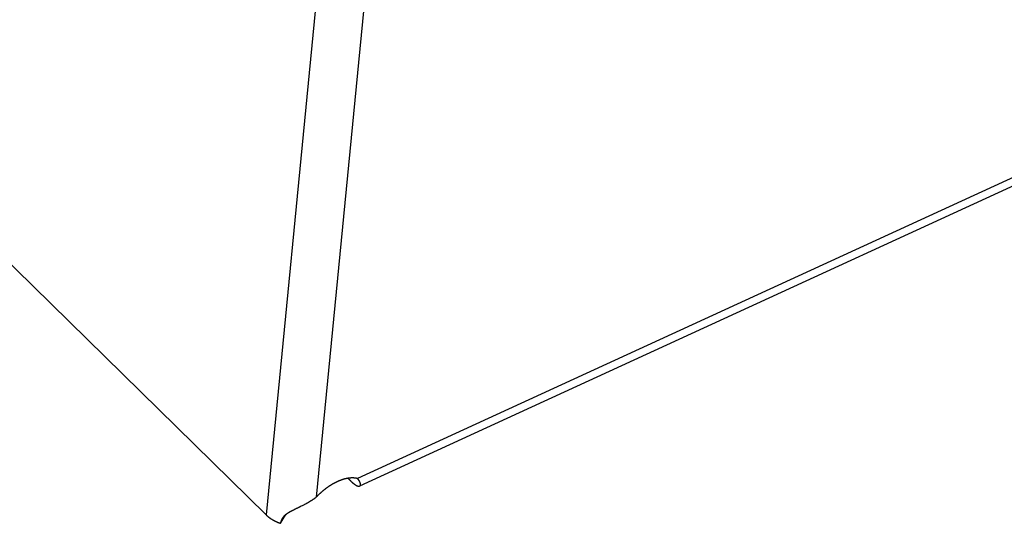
# Model space of a CAD drawing. Extents: x 0 to 594, y 0 to 420.
# Tile 60 of 112: x 528.86 to 534.62, y 103.96 to 106.91. Entities that reach past the tile are written whole.
import ezdxf

# ---------------------------------------------------------------- set-up
doc = ezdxf.new("R2010")
doc.units = 0
doc.header["$LTSCALE"] = 32.67
doc.layers.add('DATUM_AXIS', color=7, linetype='CONTINUOUS')

msp = doc.modelspace()

# ---------------------------------------------------------------- linework, layer by layer
at = {"layer": 'DATUM_AXIS', "color": 9, "linetype": 'CONTINUOUS'}
for p, q in [((553.825, 114.7805), (530.8364, 104.2258)), ((531.1222, 112.4231), (530.3004, 104.014)), ((531.4013, 112.3801), (530.5936, 104.1161))]:
    msp.add_line(p, q, dxfattribs=at)
at = {"layer": 'DATUM_AXIS', "color": 7, "linetype": 'CONTINUOUS'}
for p, q in [((520.9708, 113.158), (530.3005, 104.0139)), ((530.6697, 104.1807), (530.6681, 104.1797)), ((530.6712, 104.1818), (530.6697, 104.1807)), ((530.6728, 104.1828), (530.6712, 104.1818)), ((530.6744, 104.1838), (530.6728, 104.1828)), ((530.6759, 104.1848), (530.6744, 104.1838)), ((530.6775, 104.1858), (530.6759, 104.1848)), ((530.679, 104.1868), (530.6775, 104.1858)), ((530.6806, 104.1877), (530.679, 104.1868)), ((530.6822, 104.1887), (530.6806, 104.1877)), ((530.6838, 104.1897), (530.6822, 104.1887)), ((530.6853, 104.1906), (530.6838, 104.1897)), ((530.6869, 104.1915), (530.6853, 104.1906)), ((530.6885, 104.1925), (530.6869, 104.1915)), ((530.69, 104.1934), (530.6885, 104.1925)), ((530.6916, 104.1943), (530.69, 104.1934)), ((530.6932, 104.1952), (530.6916, 104.1943)), ((530.6948, 104.196), (530.6932, 104.1952)), ((530.6963, 104.1969), (530.6948, 104.196)), ((530.6979, 104.1978), (530.6963, 104.1969)), ((530.6995, 104.1986), (530.6979, 104.1978)), ((530.7011, 104.1995), (530.6995, 104.1986)), ((530.7024, 104.2001), (530.7011, 104.1995)), ((530.7037, 104.2008), (530.7024, 104.2001)), ((530.705, 104.2015), (530.7037, 104.2008)), ((530.7063, 104.2022), (530.705, 104.2015)), ((530.7076, 104.2028), (530.7063, 104.2022)), ((530.7089, 104.2035), (530.7076, 104.2028)), ((530.7102, 104.2041), (530.7089, 104.2035)), ((530.7115, 104.2048), (530.7102, 104.2041)), ((530.7129, 104.2054), (530.7115, 104.2048)), ((530.7142, 104.206), (530.7129, 104.2054)), ((530.7155, 104.2066), (530.7142, 104.206)), ((530.7168, 104.2072), (530.7155, 104.2066)), ((530.7181, 104.2078), (530.7168, 104.2072)), ((530.7194, 104.2084), (530.7181, 104.2078)), ((530.7207, 104.209), (530.7194, 104.2084)), ((530.722, 104.2096), (530.7207, 104.209)), ((530.7233, 104.2102), (530.722, 104.2096)), ((530.7246, 104.2107), (530.7233, 104.2102)), ((530.7259, 104.2113), (530.7246, 104.2107)), ((530.7272, 104.2118), (530.7259, 104.2113)), ((530.7285, 104.2123), (530.7272, 104.2118)), ((530.7298, 104.2129), (530.7285, 104.2123)), ((530.7311, 104.2134), (530.7298, 104.2129)), ((530.7324, 104.2139), (530.7311, 104.2134)), ((530.7337, 104.2144), (530.7324, 104.2139)), ((530.735, 104.2149), (530.7337, 104.2144)), ((530.7363, 104.2154), (530.735, 104.2149)), ((530.7376, 104.2159), (530.7363, 104.2154)), ((530.7388, 104.2164), (530.7376, 104.2159)), ((530.7401, 104.2168), (530.7388, 104.2164)), ((530.7414, 104.2173), (530.7401, 104.2168)), ((530.7427, 104.2177), (530.7414, 104.2173)), ((530.744, 104.2182), (530.7427, 104.2177)), ((530.7453, 104.2186), (530.744, 104.2182)), ((530.7465, 104.219), (530.7453, 104.2186)), ((530.7478, 104.2194), (530.7465, 104.219)), ((530.7491, 104.2198), (530.7478, 104.2194)), ((530.7504, 104.2202), (530.7491, 104.2198)), ((530.7514, 104.2206), (530.7504, 104.2202)), ((530.7524, 104.2209), (530.7514, 104.2206)), ((530.7534, 104.2212), (530.7524, 104.2209)), ((530.7544, 104.2215), (530.7534, 104.2212)), ((530.7554, 104.2218), (530.7544, 104.2215)), ((530.7559, 104.2219), (530.7554, 104.2218)), ((530.7569, 104.2222), (530.7559, 104.2219)), ((530.7579, 104.2225), (530.7569, 104.2222)), ((530.7589, 104.2227), (530.7579, 104.2225)), ((530.7599, 104.223), (530.7589, 104.2227)), ((530.7609, 104.2233), (530.7599, 104.223)), ((530.7619, 104.2235), (530.7609, 104.2233)), ((530.7629, 104.2238), (530.7619, 104.2235)), ((530.7639, 104.224), (530.7629, 104.2238)), ((530.7649, 104.2243), (530.7639, 104.224)), ((530.7659, 104.2245), (530.7649, 104.2243)), ((530.7669, 104.2247), (530.7659, 104.2245)), ((530.7679, 104.225), (530.7669, 104.2247)), ((530.7689, 104.2252), (530.7679, 104.225)), ((530.7699, 104.2254), (530.7689, 104.2252)), ((530.7709, 104.2256), (530.7699, 104.2254)), ((530.7718, 104.2258), (530.7709, 104.2256)), ((530.7728, 104.226), (530.7718, 104.2258)), ((530.7738, 104.2262), (530.7728, 104.226)), ((530.7748, 104.2264), (530.7738, 104.2262)), ((530.7757, 104.2266), (530.7748, 104.2264)), ((530.7767, 104.2268), (530.7757, 104.2266)), ((530.7777, 104.2269), (530.7767, 104.2268)), ((530.7786, 104.2271), (530.7777, 104.2269)), ((530.7796, 104.2272), (530.7786, 104.2271)), ((530.7806, 104.2274), (530.7796, 104.2272)), ((530.7815, 104.2276), (530.7806, 104.2274)), ((530.7812, 104.2275), (530.7821, 104.2265)), ((530.7825, 104.2277), (530.7815, 104.2276)), ((530.7821, 104.2265), (530.7832, 104.2253)), ((530.7834, 104.2278), (530.7825, 104.2277)), ((530.7832, 104.2253), (530.7842, 104.2241)), ((530.7844, 104.228), (530.7834, 104.2278)), ((530.7842, 104.2241), (530.7853, 104.2229)), ((530.7853, 104.2281), (530.7844, 104.228)), ((530.7863, 104.2282), (530.7853, 104.2281)), ((530.7853, 104.2229), (530.7864, 104.2217)), ((530.7872, 104.2283), (530.7863, 104.2282)), ((530.7864, 104.2217), (530.7875, 104.2206)), ((530.7882, 104.2284), (530.7872, 104.2283)), ((530.7875, 104.2206), (530.7885, 104.2194)), ((530.7891, 104.2285), (530.7882, 104.2284)), ((530.7885, 104.2194), (530.7896, 104.2183)), ((530.79, 104.2286), (530.7891, 104.2285)), ((530.7896, 104.2183), (530.7905, 104.2174)), ((530.791, 104.2287), (530.79, 104.2286)), ((530.7905, 104.2174), (530.7914, 104.2164)), ((530.7919, 104.2288), (530.791, 104.2287)), ((530.7914, 104.2164), (530.7923, 104.2155)), ((530.7928, 104.2289), (530.7919, 104.2288)), ((530.7938, 104.229), (530.7928, 104.2289)), ((530.7933, 104.2145), (530.7942, 104.2136)), ((530.7947, 104.2291), (530.7938, 104.229)), ((530.7942, 104.2136), (530.7951, 104.2127)), ((530.7956, 104.2291), (530.7947, 104.2291)), ((530.7951, 104.2127), (530.7959, 104.2118)), ((530.7965, 104.2292), (530.7956, 104.2291)), ((530.7959, 104.2118), (530.7968, 104.211)), ((530.7972, 104.2292), (530.7965, 104.2292)), ((530.7968, 104.211), (530.7977, 104.2102)), ((530.7979, 104.2293), (530.7972, 104.2292)), ((530.7977, 104.2102), (530.7985, 104.2093)), ((530.7986, 104.2293), (530.7979, 104.2293)), ((530.7985, 104.2093), (530.7994, 104.2085)), ((530.7993, 104.2293), (530.7986, 104.2293)), ((530.8, 104.2294), (530.7993, 104.2293)), ((530.7994, 104.2085), (530.8002, 104.2077)), ((530.8007, 104.2294), (530.8, 104.2294)), ((530.8002, 104.2077), (530.8011, 104.2069)), ((530.8013, 104.2294), (530.8007, 104.2294)), ((530.8011, 104.2069), (530.8019, 104.2062)), ((530.802, 104.2294), (530.8013, 104.2294)), ((530.8019, 104.2062), (530.8028, 104.2054)), ((530.8027, 104.2295), (530.802, 104.2294)), ((530.8034, 104.2295), (530.8027, 104.2295)), ((530.8028, 104.2054), (530.8036, 104.2046)), ((530.804, 104.2295), (530.8034, 104.2295)), ((530.8036, 104.2046), (530.8044, 104.2039)), ((530.8047, 104.2295), (530.804, 104.2295)), ((530.8044, 104.2039), (530.8051, 104.2033)), ((530.8054, 104.2295), (530.8047, 104.2295)), ((530.8051, 104.2033), (530.8057, 104.2027)), ((530.8061, 104.2295), (530.8054, 104.2295)), ((530.8057, 104.2027), (530.8064, 104.2021)), ((530.8067, 104.2295), (530.8061, 104.2295)), ((530.8064, 104.2021), (530.8071, 104.2016)), ((530.8074, 104.2295), (530.8067, 104.2295)), ((530.8071, 104.2016), (530.8077, 104.201)), ((530.8081, 104.2295), (530.8074, 104.2295)), ((530.8077, 104.201), (530.8084, 104.2005)), ((530.8087, 104.2295), (530.8081, 104.2295)), ((530.8084, 104.2005), (530.809, 104.1999)), ((530.8094, 104.2295), (530.8087, 104.2295)), ((530.809, 104.1999), (530.8097, 104.1994)), ((530.81, 104.2294), (530.8094, 104.2295)), ((530.8097, 104.1994), (530.8101, 104.199)), ((530.8107, 104.2294), (530.81, 104.2294)), ((530.8101, 104.199), (530.8108, 104.1985)), ((530.8113, 104.2294), (530.8107, 104.2294)), ((530.8108, 104.1985), (530.8114, 104.198)), ((530.812, 104.2294), (530.8113, 104.2294)), ((530.8114, 104.198), (530.812, 104.1975)), ((530.8127, 104.2293), (530.812, 104.2294)), ((530.812, 104.1975), (530.8127, 104.197)), ((530.8133, 104.2293), (530.8127, 104.2293)), ((530.8127, 104.197), (530.8133, 104.1965)), ((530.814, 104.2293), (530.8133, 104.2293)), ((530.8133, 104.1965), (530.8139, 104.196)), ((530.8139, 104.196), (530.8146, 104.1955)), ((530.8146, 104.2292), (530.814, 104.2293)), ((530.8152, 104.2292), (530.8146, 104.2292)), ((530.8146, 104.1955), (530.8152, 104.195)), ((530.8159, 104.2291), (530.8152, 104.2292)), ((530.8152, 104.195), (530.8158, 104.1946)), ((530.8158, 104.1946), (530.8164, 104.1941)), ((530.8165, 104.2291), (530.8159, 104.2291)), ((530.8164, 104.1941), (530.817, 104.1937)), ((530.8172, 104.229), (530.8165, 104.2291)), ((530.817, 104.1937), (530.8175, 104.1934)), ((530.8178, 104.229), (530.8172, 104.229)), ((530.8175, 104.1934), (530.8179, 104.193)), ((530.8184, 104.2289), (530.8178, 104.229)), ((530.8179, 104.193), (530.8184, 104.1927)), ((530.8191, 104.2289), (530.8184, 104.2289)), ((530.8184, 104.1927), (530.8188, 104.1924)), ((530.8188, 104.1924), (530.8193, 104.1921)), ((530.8197, 104.2288), (530.8191, 104.2289)), ((530.8193, 104.1921), (530.8197, 104.1918)), ((530.8203, 104.2287), (530.8197, 104.2288)), ((530.8197, 104.1918), (530.8202, 104.1915)), ((530.8202, 104.1915), (530.8206, 104.1912)), ((530.821, 104.2287), (530.8203, 104.2287)), ((530.8206, 104.1912), (530.821, 104.1909)), ((530.8216, 104.2286), (530.821, 104.2287)), ((530.821, 104.1909), (530.8215, 104.1906)), ((530.8215, 104.1906), (530.8219, 104.1903)), ((530.8222, 104.2285), (530.8216, 104.2286)), ((530.8219, 104.1903), (530.8222, 104.1901)), ((530.8228, 104.2284), (530.8222, 104.2285)), ((530.8222, 104.1901), (530.8226, 104.1898)), ((530.8226, 104.1898), (530.8231, 104.1896)), ((530.8235, 104.2284), (530.8228, 104.2284)), ((530.8231, 104.1896), (530.8235, 104.1893)), ((530.8241, 104.2283), (530.8235, 104.2284)), ((530.8235, 104.1893), (530.8239, 104.189)), ((530.8239, 104.189), (530.8243, 104.1888)), ((530.8247, 104.2282), (530.8241, 104.2283)), ((530.8243, 104.1888), (530.8248, 104.1885)), ((530.8253, 104.2281), (530.8247, 104.2282)), ((530.8248, 104.1885), (530.8252, 104.1883)), ((530.8252, 104.1883), (530.8256, 104.188)), ((530.8259, 104.228), (530.8253, 104.2281)), ((530.8256, 104.188), (530.826, 104.1878)), ((530.8265, 104.2279), (530.8259, 104.228)), ((530.826, 104.1878), (530.8264, 104.1876)), ((530.8264, 104.1876), (530.8268, 104.1873)), ((530.8272, 104.2278), (530.8265, 104.2279)), ((530.8268, 104.1873), (530.8272, 104.1871)), ((530.8278, 104.2277), (530.8272, 104.2278)), ((530.8272, 104.1871), (530.8276, 104.1869)), ((530.8276, 104.1869), (530.8281, 104.1867)), ((530.8284, 104.2276), (530.8278, 104.2277)), ((530.8281, 104.1867), (530.8285, 104.1864)), ((530.829, 104.2275), (530.8284, 104.2276)), ((530.8285, 104.1864), (530.8289, 104.1862)), ((530.8289, 104.1862), (530.8291, 104.1861)), ((530.8296, 104.2274), (530.829, 104.2275)), ((530.8291, 104.1861), (530.8294, 104.186)), ((530.8294, 104.186), (530.8296, 104.1858)), ((530.8302, 104.2272), (530.8296, 104.2274)), ((530.8296, 104.1858), (530.8299, 104.1857)), ((530.8299, 104.1857), (530.8302, 104.1856)), ((530.8308, 104.2271), (530.8302, 104.2272)), ((530.8302, 104.1856), (530.8304, 104.1854)), ((530.8304, 104.1854), (530.8307, 104.1853)), ((530.8314, 104.227), (530.8308, 104.2271)), ((530.8311, 104.1851), (530.8313, 104.185)), ((530.8313, 104.185), (530.8316, 104.1849)), ((530.832, 104.2269), (530.8314, 104.227)), ((530.8316, 104.1849), (530.8318, 104.1848)), ((530.8318, 104.1848), (530.8321, 104.1847)), ((530.8325, 104.2268), (530.832, 104.2269)), ((530.8321, 104.1847), (530.8323, 104.1846)), ((530.8323, 104.1846), (530.8326, 104.1844)), ((530.8331, 104.2266), (530.8325, 104.2268)), ((530.8326, 104.1844), (530.8328, 104.1843)), ((530.8328, 104.1843), (530.8331, 104.1842)), ((530.8337, 104.2265), (530.8331, 104.2266)), ((530.8331, 104.1842), (530.8333, 104.1841)), ((530.8333, 104.1841), (530.8336, 104.184)), ((530.8336, 104.184), (530.8338, 104.1839)), ((530.8343, 104.2263), (530.8337, 104.2265)), ((530.8338, 104.1839), (530.834, 104.1838)), ((530.834, 104.1838), (530.8343, 104.1837)), ((530.8349, 104.2262), (530.8343, 104.2263)), ((530.8343, 104.1837), (530.8345, 104.1836)), ((530.8345, 104.1836), (530.8348, 104.1836)), ((530.8348, 104.1836), (530.835, 104.1835)), ((530.8355, 104.2261), (530.8349, 104.2262)), ((530.835, 104.1835), (530.8352, 104.1834)), ((530.8352, 104.1834), (530.8355, 104.1833)), ((530.8361, 104.2259), (530.8355, 104.2261)), ((530.8355, 104.1833), (530.8357, 104.1832)), ((530.8357, 104.1832), (530.8359, 104.1831)), ((530.8359, 104.1831), (530.8362, 104.1831)), ((530.8364, 104.2258), (530.8361, 104.2259)), ((530.8362, 104.1831), (530.8364, 104.183)), ((530.8369, 104.2253), (530.8364, 104.2258)), ((530.8364, 104.183), (530.8366, 104.1829)), ((530.8366, 104.1829), (530.8368, 104.1828)), ((530.8368, 104.1828), (530.8371, 104.1828)), ((530.8373, 104.2249), (530.8369, 104.2253)), ((530.8377, 104.2244), (530.8373, 104.2249)), ((530.8374, 104.1827), (530.8376, 104.1826)), ((530.8376, 104.1826), (530.8378, 104.1825)), ((530.8381, 104.2239), (530.8377, 104.2244)), ((530.8378, 104.1825), (530.8381, 104.1825)), ((530.8385, 104.2234), (530.8381, 104.2239)), ((530.8381, 104.1825), (530.8383, 104.1824)), ((530.8383, 104.1824), (530.8385, 104.1823)), ((530.8389, 104.2229), (530.8385, 104.2234)), ((530.8385, 104.1823), (530.8387, 104.1823)), ((530.8387, 104.1823), (530.8389, 104.1822)), ((530.8393, 104.2224), (530.8389, 104.2229)), ((530.8389, 104.1822), (530.8391, 104.1822)), ((530.8391, 104.1822), (530.8394, 104.1821)), ((530.8394, 104.1821), (530.8396, 104.1821)), ((530.8396, 104.1821), (530.8398, 104.182)), ((530.8402, 104.2213), (530.8398, 104.2218)), ((530.8398, 104.182), (530.84, 104.182)), ((530.84, 104.182), (530.8402, 104.182)), ((530.8405, 104.2208), (530.8402, 104.2213)), ((530.8402, 104.182), (530.8404, 104.1819)), ((530.8404, 104.1819), (530.8406, 104.1819)), ((530.8409, 104.2204), (530.8405, 104.2208)), ((530.8406, 104.1819), (530.8408, 104.1818)), ((530.8408, 104.1818), (530.841, 104.1818)), ((530.8413, 104.2199), (530.8409, 104.2204)), ((530.841, 104.1818), (530.8412, 104.1818)), ((530.8416, 104.2194), (530.8413, 104.2199)), ((530.842, 104.2189), (530.8416, 104.2194)), ((530.8423, 104.2185), (530.842, 104.2189)), ((530.8427, 104.218), (530.8423, 104.2185)), ((530.843, 104.2175), (530.8427, 104.218)), ((530.8433, 104.2171), (530.843, 104.2175)), ((530.8437, 104.2166), (530.8433, 104.2171)), ((530.844, 104.2161), (530.8437, 104.2166)), ((530.8443, 104.2157), (530.844, 104.2161)), ((530.8446, 104.2152), (530.8443, 104.2157)), ((530.8449, 104.2147), (530.8446, 104.2152)), ((530.8452, 104.2143), (530.8449, 104.2147)), ((530.8455, 104.2138), (530.8452, 104.2143)), ((530.8458, 104.2134), (530.8455, 104.2138)), ((530.8461, 104.2129), (530.8458, 104.2134)), ((530.8464, 104.2125), (530.8461, 104.2129)), ((530.8465, 104.2122), (530.8464, 104.2125)), ((530.8467, 104.2119), (530.8465, 104.2122)), ((530.8469, 104.2116), (530.8467, 104.2119)), ((530.8471, 104.2113), (530.8469, 104.2116)), ((530.8472, 104.211), (530.8471, 104.2113)), ((530.8474, 104.2107), (530.8472, 104.211)), ((530.8476, 104.2104), (530.8474, 104.2107)), ((530.8477, 104.2101), (530.8476, 104.2104)), ((530.8479, 104.2098), (530.8477, 104.2101)), ((530.8481, 104.2095), (530.8479, 104.2098)), ((530.8482, 104.2092), (530.8481, 104.2095)), ((530.8484, 104.2089), (530.8482, 104.2092)), ((530.8485, 104.2087), (530.8484, 104.2089)), ((530.8487, 104.2084), (530.8485, 104.2087)), ((530.8488, 104.2081), (530.8487, 104.2084)), ((530.849, 104.2078), (530.8488, 104.2081)), ((530.8491, 104.2075), (530.849, 104.2078)), ((530.8493, 104.2072), (530.8491, 104.2075)), ((530.8494, 104.207), (530.8493, 104.2072)), ((530.8496, 104.2067), (530.8494, 104.207)), ((530.8497, 104.2064), (530.8496, 104.2067)), ((530.8498, 104.2061), (530.8497, 104.2064)), ((530.8499, 104.2058), (530.8498, 104.2061)), ((530.8501, 104.2056), (530.8499, 104.2058)), ((530.8502, 104.2053), (530.8501, 104.2056)), ((530.8503, 104.205), (530.8502, 104.2053)), ((530.8504, 104.2047), (530.8503, 104.205)), ((530.8506, 104.2045), (530.8504, 104.2047)), ((530.8507, 104.2042), (530.8506, 104.2045)), ((530.8508, 104.2039), (530.8507, 104.2042)), ((530.8509, 104.2037), (530.8508, 104.2039)), ((530.851, 104.2034), (530.8509, 104.2037)), ((530.8511, 104.2031), (530.851, 104.2034)), ((530.8512, 104.2029), (530.8511, 104.2031)), ((530.8513, 104.2026), (530.8512, 104.2029)), ((530.8514, 104.2024), (530.8513, 104.2026)), ((530.8515, 104.2021), (530.8514, 104.2024)), ((530.8516, 104.2018), (530.8515, 104.2021)), ((530.8517, 104.2016), (530.8516, 104.2018)), ((530.8518, 104.2013), (530.8517, 104.2016)), ((530.8519, 104.2011), (530.8518, 104.2013)), ((530.852, 104.2008), (530.8519, 104.2011)), ((530.8521, 104.2006), (530.852, 104.2008)), ((530.8522, 104.2003), (530.8521, 104.2006)), ((530.8523, 104.2001), (530.8522, 104.2003)), ((530.8523, 104.1998), (530.8523, 104.2001)), ((530.8524, 104.1996), (530.8523, 104.1998)), ((530.8525, 104.1993), (530.8524, 104.1996)), ((530.8526, 104.1991), (530.8525, 104.1993)), ((530.8526, 104.1989), (530.8526, 104.1991)), ((530.8527, 104.1986), (530.8526, 104.1989)), ((530.8528, 104.1984), (530.8527, 104.1986)), ((530.8528, 104.1981), (530.8528, 104.1984)), ((530.8529, 104.1979), (530.8528, 104.1981)), ((530.8529, 104.1977), (530.8529, 104.1979)), ((530.853, 104.1974), (530.8529, 104.1977)), ((530.8531, 104.1972), (530.853, 104.1974)), ((530.8531, 104.197), (530.8531, 104.1972)), ((530.8532, 104.1968), (530.8531, 104.197)), ((530.8532, 104.1965), (530.8532, 104.1968)), ((530.8533, 104.1963), (530.8532, 104.1965)), ((530.8533, 104.1961), (530.8533, 104.1963)), ((530.8533, 104.1959), (530.8533, 104.1961)), ((530.8534, 104.1956), (530.8533, 104.1959)), ((530.8534, 104.1954), (530.8534, 104.1956)), ((530.8535, 104.1952), (530.8534, 104.1954)), ((530.8535, 104.195), (530.8535, 104.1952)), ((530.8535, 104.1948), (530.8535, 104.195)), ((530.8536, 104.1946), (530.8535, 104.1948)), ((530.6002, 104.1229), (530.5986, 104.1213)), ((530.6018, 104.1245), (530.6002, 104.1229)), ((530.6034, 104.1262), (530.6018, 104.1245)), ((530.605, 104.1278), (530.6034, 104.1262)), ((530.6066, 104.1294), (530.605, 104.1278)), ((530.6082, 104.131), (530.6066, 104.1294)), ((530.6099, 104.1325), (530.6082, 104.131)), ((530.6115, 104.1341), (530.6099, 104.1325)), ((530.6132, 104.1357), (530.6115, 104.1341)), ((530.6148, 104.1373), (530.6132, 104.1357)), ((530.6163, 104.1386), (530.6148, 104.1373)), ((530.6177, 104.1399), (530.6163, 104.1386)), ((530.6191, 104.1412), (530.6177, 104.1399)), ((530.6206, 104.1425), (530.6191, 104.1412)), ((530.622, 104.1438), (530.6206, 104.1425)), ((530.6235, 104.1451), (530.622, 104.1438)), ((530.625, 104.1464), (530.6235, 104.1451)), ((530.6264, 104.1477), (530.625, 104.1464)), ((530.6279, 104.149), (530.6264, 104.1477)), ((530.6294, 104.1502), (530.6279, 104.149)), ((530.6309, 104.1515), (530.6294, 104.1502)), ((530.6323, 104.1527), (530.6309, 104.1515)), ((530.6338, 104.154), (530.6323, 104.1527)), ((530.6353, 104.1552), (530.6338, 104.154)), ((530.6368, 104.1564), (530.6353, 104.1552)), ((530.6383, 104.1577), (530.6368, 104.1564)), ((530.6398, 104.1589), (530.6383, 104.1577)), ((530.6413, 104.1601), (530.6398, 104.1589)), ((530.6428, 104.1613), (530.6413, 104.1601)), ((530.6443, 104.1625), (530.6428, 104.1613)), ((530.6458, 104.1636), (530.6443, 104.1625)), ((530.6474, 104.1648), (530.6458, 104.1636)), ((530.6489, 104.166), (530.6474, 104.1648)), ((530.6496, 104.1665), (530.6489, 104.166)), ((530.6512, 104.1677), (530.6496, 104.1665)), ((530.6527, 104.1688), (530.6512, 104.1677)), ((530.6542, 104.1699), (530.6527, 104.1688)), ((530.6558, 104.1711), (530.6542, 104.1699)), ((530.6573, 104.1722), (530.6558, 104.1711)), ((530.6588, 104.1733), (530.6573, 104.1722)), ((530.6604, 104.1744), (530.6588, 104.1733)), ((530.6619, 104.1755), (530.6604, 104.1744)), ((530.6635, 104.1765), (530.6619, 104.1755)), ((530.665, 104.1776), (530.6635, 104.1765)), ((530.6666, 104.1787), (530.665, 104.1776)), ((530.6681, 104.1797), (530.6666, 104.1787)), ((530.5113, 104.0661), (530.5061, 104.0635)), ((530.5158, 104.0684), (530.5113, 104.0661)), ((530.5198, 104.0704), (530.5158, 104.0684)), ((530.5231, 104.0722), (530.5198, 104.0704)), ((530.5265, 104.0739), (530.5231, 104.0722)), ((530.5295, 104.0755), (530.5265, 104.0739)), ((530.5322, 104.077), (530.5295, 104.0755)), ((530.5349, 104.0785), (530.5322, 104.077)), ((530.5377, 104.08), (530.5349, 104.0785)), ((530.5401, 104.0813), (530.5377, 104.08)), ((530.5425, 104.0827), (530.5401, 104.0813)), ((530.5448, 104.084), (530.5425, 104.0827)), ((530.5472, 104.0854), (530.5448, 104.084)), ((530.5493, 104.0866), (530.5472, 104.0854)), ((530.5514, 104.0878), (530.5493, 104.0866)), ((530.5534, 104.089), (530.5514, 104.0878)), ((530.5555, 104.0903), (530.5534, 104.089)), ((530.5575, 104.0915), (530.5555, 104.0903)), ((530.5596, 104.0928), (530.5575, 104.0915)), ((530.5616, 104.094), (530.5596, 104.0928)), ((530.5633, 104.0951), (530.5616, 104.094)), ((530.565, 104.0962), (530.5633, 104.0951)), ((530.5668, 104.0973), (530.565, 104.0962)), ((530.5685, 104.0984), (530.5668, 104.0973)), ((530.5701, 104.0995), (530.5685, 104.0984)), ((530.5718, 104.1006), (530.5701, 104.0995)), ((530.5735, 104.1017), (530.5718, 104.1006)), ((530.5752, 104.1028), (530.5735, 104.1017)), ((530.5768, 104.1039), (530.5752, 104.1028)), ((530.5785, 104.1051), (530.5768, 104.1039)), ((530.5801, 104.1062), (530.5785, 104.1051)), ((530.5817, 104.1073), (530.5801, 104.1062)), ((530.5834, 104.1085), (530.5817, 104.1073)), ((530.585, 104.1096), (530.5834, 104.1085)), ((530.5866, 104.1108), (530.585, 104.1096)), ((530.5879, 104.1118), (530.5866, 104.1108)), ((530.5892, 104.1127), (530.5879, 104.1118)), ((530.5905, 104.1137), (530.5892, 104.1127)), ((530.5918, 104.1147), (530.5905, 104.1137)), ((530.5923, 104.1151), (530.5918, 104.1147)), ((530.5936, 104.1161), (530.5923, 104.1151)), ((530.5954, 104.118), (530.5936, 104.1161)), ((530.597, 104.1196), (530.5954, 104.118)), ((530.5986, 104.1213), (530.597, 104.1196)), ((530.3005, 104.0139), (530.3011, 104.0133)), ((530.3011, 104.0133), (530.3016, 104.0128)), ((530.3016, 104.0128), (530.3022, 104.0122)), ((530.3022, 104.0122), (530.3028, 104.0117)), ((530.3028, 104.0117), (530.3033, 104.0112)), ((530.3033, 104.0112), (530.3039, 104.0106)), ((530.3039, 104.0106), (530.3045, 104.0101)), ((530.3045, 104.0101), (530.3051, 104.0096)), ((530.3051, 104.0096), (530.3057, 104.009)), ((530.3057, 104.009), (530.3062, 104.0085)), ((530.3062, 104.0085), (530.3068, 104.008)), ((530.3068, 104.008), (530.3074, 104.0075)), ((530.3074, 104.0075), (530.308, 104.0069)), ((530.3857, 103.9641), (530.4163, 104.0146)), ((530.4076, 104.0071), (530.4072, 104.0067)), ((530.4081, 104.0075), (530.4076, 104.0071)), ((530.4085, 104.0079), (530.4081, 104.0075)), ((530.4089, 104.0083), (530.4085, 104.0079)), ((530.4094, 104.0087), (530.4089, 104.0083)), ((530.4098, 104.0091), (530.4094, 104.0087)), ((530.4103, 104.0096), (530.4098, 104.0091)), ((530.4108, 104.01), (530.4103, 104.0096)), ((530.4112, 104.0104), (530.4108, 104.01)), ((530.4117, 104.0108), (530.4112, 104.0104)), ((530.4122, 104.0112), (530.4117, 104.0108)), ((530.4127, 104.0116), (530.4122, 104.0112)), ((530.4132, 104.012), (530.4127, 104.0116)), ((530.4137, 104.0125), (530.4132, 104.012)), ((530.4142, 104.0129), (530.4137, 104.0125)), ((530.4147, 104.0133), (530.4142, 104.0129)), ((530.4152, 104.0137), (530.4147, 104.0133)), ((530.4157, 104.0141), (530.4152, 104.0137)), ((530.4162, 104.0145), (530.4157, 104.0141)), ((530.4168, 104.0149), (530.4162, 104.0145)), ((530.4173, 104.0154), (530.4168, 104.0149)), ((530.4178, 104.0158), (530.4173, 104.0154)), ((530.4184, 104.0162), (530.4178, 104.0158)), ((530.4189, 104.0166), (530.4184, 104.0162)), ((530.4195, 104.017), (530.4189, 104.0166)), ((530.42, 104.0174), (530.4195, 104.017)), ((530.4206, 104.0178), (530.42, 104.0174)), ((530.4212, 104.0182), (530.4206, 104.0178)), ((530.4217, 104.0186), (530.4212, 104.0182)), ((530.4225, 104.0192), (530.4217, 104.0186)), ((530.4233, 104.0197), (530.4225, 104.0192)), ((530.4241, 104.0203), (530.4233, 104.0197)), ((530.4249, 104.0208), (530.4241, 104.0203)), ((530.4257, 104.0213), (530.4249, 104.0208)), ((530.4265, 104.0219), (530.4257, 104.0213)), ((530.4273, 104.0224), (530.4265, 104.0219)), ((530.4281, 104.023), (530.4273, 104.0224)), ((530.429, 104.0235), (530.4281, 104.023)), ((530.4298, 104.0241), (530.429, 104.0235)), ((530.4307, 104.0246), (530.4298, 104.0241)), ((530.4316, 104.0251), (530.4307, 104.0246)), ((530.4324, 104.0257), (530.4316, 104.0251)), ((530.4333, 104.0262), (530.4324, 104.0257)), ((530.4344, 104.0269), (530.4333, 104.0262)), ((530.4356, 104.0276), (530.4344, 104.0269)), ((530.4367, 104.0283), (530.4356, 104.0276)), ((530.4379, 104.0289), (530.4367, 104.0283)), ((530.439, 104.0296), (530.4379, 104.0289)), ((530.4402, 104.0303), (530.439, 104.0296)), ((530.4414, 104.031), (530.4402, 104.0303)), ((530.4429, 104.0318), (530.4414, 104.031)), ((530.4443, 104.0326), (530.4429, 104.0318)), ((530.4458, 104.0334), (530.4443, 104.0326)), ((530.4473, 104.0342), (530.4458, 104.0334)), ((530.4491, 104.0352), (530.4473, 104.0342)), ((530.4509, 104.0361), (530.4491, 104.0352)), ((530.453, 104.0372), (530.4509, 104.0361)), ((530.4554, 104.0385), (530.453, 104.0372)), ((530.4581, 104.0399), (530.4554, 104.0385)), ((530.4612, 104.0414), (530.4581, 104.0399)), ((530.4651, 104.0434), (530.4612, 104.0414)), ((530.4706, 104.0461), (530.4651, 104.0434)), ((530.4738, 104.0477), (530.4706, 104.0461)), ((530.4747, 104.0481), (530.4738, 104.0477)), ((530.4755, 104.0485), (530.4747, 104.0481)), ((530.4764, 104.0489), (530.4755, 104.0485)), ((530.4779, 104.0497), (530.4773, 104.0494)), ((530.4856, 104.0534), (530.4805, 104.051)), ((530.4892, 104.0552), (530.4886, 104.0549)), ((530.4898, 104.0555), (530.4892, 104.0552)), ((530.4916, 104.0563), (530.491, 104.0561)), ((530.4922, 104.0566), (530.4916, 104.0563)), ((530.4931, 104.0571), (530.4922, 104.0566)), ((530.4943, 104.0577), (530.4931, 104.0571)), ((530.4958, 104.0584), (530.4943, 104.0577)), ((530.4998, 104.0604), (530.4958, 104.0584)), ((530.5061, 104.0635), (530.4998, 104.0604)), ((530.308, 104.0069), (530.3086, 104.0064)), ((530.3086, 104.0064), (530.3092, 104.0059)), ((530.31, 104.0052), (530.3108, 104.0046)), ((530.3108, 104.0046), (530.3115, 104.004)), ((530.3115, 104.004), (530.3123, 104.0033)), ((530.3123, 104.0033), (530.3131, 104.0027)), ((530.3131, 104.0027), (530.3139, 104.0021)), ((530.3139, 104.0021), (530.3147, 104.0014)), ((530.3147, 104.0014), (530.3155, 104.0008)), ((530.3155, 104.0008), (530.3163, 104.0002)), ((530.3163, 104.0002), (530.3171, 103.9996)), ((530.3171, 103.9996), (530.3179, 103.9989)), ((530.3179, 103.9989), (530.3187, 103.9983)), ((530.3187, 103.9983), (530.3195, 103.9977)), ((530.3195, 103.9977), (530.3204, 103.9971)), ((530.3204, 103.9971), (530.3212, 103.9965)), ((530.3212, 103.9965), (530.322, 103.9959)), ((530.322, 103.9959), (530.3229, 103.9953)), ((530.3229, 103.9953), (530.3237, 103.9947)), ((530.3237, 103.9947), (530.3246, 103.9941)), ((530.3246, 103.9941), (530.3254, 103.9935)), ((530.3254, 103.9935), (530.3263, 103.9929)), ((530.3263, 103.9929), (530.3271, 103.9924)), ((530.3271, 103.9924), (530.3277, 103.992)), ((530.3277, 103.992), (530.3285, 103.9914)), ((530.3285, 103.9914), (530.3294, 103.9909)), ((530.3294, 103.9909), (530.3303, 103.9903)), ((530.3303, 103.9903), (530.3312, 103.9897)), ((530.3312, 103.9897), (530.3321, 103.9891)), ((530.3321, 103.9891), (530.3329, 103.9886)), ((530.3329, 103.9886), (530.3338, 103.988)), ((530.3338, 103.988), (530.3347, 103.9875)), ((530.3347, 103.9875), (530.3357, 103.9869)), ((530.3357, 103.9869), (530.3366, 103.9864)), ((530.3366, 103.9864), (530.3375, 103.9858)), ((530.3375, 103.9858), (530.3384, 103.9853)), ((530.3384, 103.9853), (530.3393, 103.9848)), ((530.3393, 103.9848), (530.3402, 103.9842)), ((530.3402, 103.9842), (530.3412, 103.9837)), ((530.3412, 103.9837), (530.3421, 103.9832)), ((530.3421, 103.9832), (530.3431, 103.9826)), ((530.3431, 103.9826), (530.344, 103.9821)), ((530.344, 103.9821), (530.3449, 103.9816)), ((530.3449, 103.9816), (530.3459, 103.9811)), ((530.3459, 103.9811), (530.3468, 103.9806)), ((530.3468, 103.9806), (530.3478, 103.9801)), ((530.3478, 103.9801), (530.3488, 103.9796)), ((530.3488, 103.9796), (530.3497, 103.9791)), ((530.3497, 103.9791), (530.3507, 103.9786)), ((530.3507, 103.9786), (530.3517, 103.9781)), ((530.3517, 103.9781), (530.3521, 103.9779)), ((530.3521, 103.9779), (530.353, 103.9774)), ((530.353, 103.9774), (530.354, 103.9769)), ((530.354, 103.9769), (530.355, 103.9765)), ((530.355, 103.9765), (530.356, 103.976)), ((530.356, 103.976), (530.357, 103.9755)), ((530.357, 103.9755), (530.358, 103.975)), ((530.358, 103.975), (530.359, 103.9746)), ((530.359, 103.9746), (530.36, 103.9741)), ((530.36, 103.9741), (530.361, 103.9737)), ((530.361, 103.9737), (530.362, 103.9732)), ((530.362, 103.9732), (530.363, 103.9728)), ((530.363, 103.9728), (530.3641, 103.9723)), ((530.3641, 103.9723), (530.3651, 103.9719)), ((530.3651, 103.9719), (530.3661, 103.9715)), ((530.3661, 103.9715), (530.3671, 103.971)), ((530.3671, 103.971), (530.3682, 103.9706)), ((530.3682, 103.9706), (530.3692, 103.9702)), ((530.3692, 103.9702), (530.3704, 103.9697)), ((530.3704, 103.9697), (530.3717, 103.9692)), ((530.3717, 103.9692), (530.3729, 103.9687)), ((530.3729, 103.9687), (530.3742, 103.9682)), ((530.3742, 103.9682), (530.3755, 103.9677)), ((530.3755, 103.9677), (530.3767, 103.9672)), ((530.3767, 103.9672), (530.378, 103.9668)), ((530.378, 103.9668), (530.3793, 103.9663)), ((530.3793, 103.9663), (530.3806, 103.9659)), ((530.3806, 103.9659), (530.3818, 103.9654)), ((530.3818, 103.9654), (530.3831, 103.965)), ((530.3831, 103.965), (530.3844, 103.9645)), ((530.3844, 103.9645), (530.3857, 103.9641)), ((530.3858, 103.9646), (530.3857, 103.9643)), ((530.3857, 103.9643), (530.3857, 103.9641)), ((530.3859, 103.9655), (530.3858, 103.9652)), ((530.3858, 103.9652), (530.3858, 103.9649)), ((530.3858, 103.9649), (530.3858, 103.9646)), ((530.386, 103.9665), (530.3859, 103.9661)), ((530.3859, 103.9661), (530.3859, 103.9658)), ((530.3859, 103.9658), (530.3859, 103.9655)), ((530.3861, 103.9671), (530.386, 103.9668)), ((530.386, 103.9668), (530.386, 103.9665)), ((530.3862, 103.9677), (530.3861, 103.9674)), ((530.3861, 103.9674), (530.3861, 103.9671)), ((530.3863, 103.9683), (530.3862, 103.968)), ((530.3862, 103.968), (530.3862, 103.9677)), ((530.3864, 103.9689), (530.3863, 103.9686)), ((530.3863, 103.9686), (530.3863, 103.9683)), ((530.3865, 103.9696), (530.3864, 103.9693)), ((530.3864, 103.9693), (530.3864, 103.9689)), ((530.3866, 103.9702), (530.3865, 103.9699)), ((530.3865, 103.9699), (530.3865, 103.9696)), ((530.3866, 103.9705), (530.3866, 103.9702)), ((530.3868, 103.9713), (530.3867, 103.9709)), ((530.3869, 103.9716), (530.3868, 103.9713)), ((530.387, 103.9722), (530.3869, 103.9719)), ((530.3869, 103.9719), (530.3869, 103.9716)), ((530.3871, 103.9725), (530.387, 103.9722)), ((530.3872, 103.9731), (530.3871, 103.9728)), ((530.3871, 103.9728), (530.3871, 103.9725)), ((530.3873, 103.9734), (530.3872, 103.9731)), ((530.3874, 103.9737), (530.3873, 103.9734)), ((530.3875, 103.9743), (530.3874, 103.974)), ((530.3874, 103.974), (530.3874, 103.9737)), ((530.3876, 103.9746), (530.3875, 103.9743)), ((530.3877, 103.9749), (530.3876, 103.9746)), ((530.3878, 103.9752), (530.3877, 103.9749)), ((530.3879, 103.9758), (530.3878, 103.9755)), ((530.3878, 103.9755), (530.3878, 103.9752)), ((530.388, 103.9761), (530.3879, 103.9758)), ((530.3881, 103.9764), (530.388, 103.9761)), ((530.3882, 103.9767), (530.3881, 103.9764)), ((530.3883, 103.977), (530.3882, 103.9767)), ((530.3884, 103.9773), (530.3883, 103.977)), ((530.3885, 103.9776), (530.3884, 103.9773)), ((530.3886, 103.9779), (530.3885, 103.9776)), ((530.3887, 103.9782), (530.3886, 103.9779)), ((530.3888, 103.9785), (530.3887, 103.9782)), ((530.3889, 103.9788), (530.3888, 103.9785)), ((530.389, 103.9791), (530.3889, 103.9788)), ((530.3891, 103.9794), (530.389, 103.9791)), ((530.3892, 103.9797), (530.3891, 103.9794)), ((530.3893, 103.98), (530.3892, 103.9797)), ((530.3894, 103.9803), (530.3893, 103.98)), ((530.3895, 103.9806), (530.3894, 103.9803)), ((530.3896, 103.9809), (530.3895, 103.9806)), ((530.3898, 103.9812), (530.3896, 103.9809)), ((530.3899, 103.9815), (530.3898, 103.9812)), ((530.39, 103.9818), (530.3899, 103.9815)), ((530.3901, 103.9821), (530.39, 103.9818)), ((530.3902, 103.9824), (530.3901, 103.9821)), ((530.3904, 103.9827), (530.3902, 103.9824)), ((530.3905, 103.983), (530.3904, 103.9827)), ((530.3906, 103.9833), (530.3905, 103.983)), ((530.3907, 103.9836), (530.3906, 103.9833)), ((530.3909, 103.9839), (530.3907, 103.9836)), ((530.391, 103.9842), (530.3909, 103.9839)), ((530.3913, 103.9849), (530.3912, 103.9846)), ((530.3915, 103.9852), (530.3913, 103.9849)), ((530.3916, 103.9855), (530.3915, 103.9852)), ((530.3918, 103.9858), (530.3916, 103.9855)), ((530.3919, 103.9861), (530.3918, 103.9858)), ((530.3921, 103.9864), (530.3919, 103.9861)), ((530.3922, 103.9867), (530.3921, 103.9864)), ((530.3923, 103.987), (530.3922, 103.9867)), ((530.3925, 103.9873), (530.3923, 103.987)), ((530.3926, 103.9876), (530.3925, 103.9873)), ((530.3928, 103.9879), (530.3926, 103.9876)), ((530.393, 103.9881), (530.3928, 103.9879)), ((530.3931, 103.9884), (530.393, 103.9881)), ((530.3933, 103.9887), (530.3931, 103.9884)), ((530.3934, 103.989), (530.3933, 103.9887)), ((530.3936, 103.9893), (530.3934, 103.989)), ((530.3938, 103.9896), (530.3936, 103.9893)), ((530.3939, 103.9899), (530.3938, 103.9896)), ((530.3941, 103.9902), (530.3939, 103.9899)), ((530.3943, 103.9905), (530.3941, 103.9902)), ((530.3944, 103.9907), (530.3943, 103.9905)), ((530.3946, 103.991), (530.3944, 103.9907)), ((530.3948, 103.9913), (530.3946, 103.991)), ((530.3949, 103.9916), (530.3948, 103.9913)), ((530.3951, 103.9919), (530.3949, 103.9916)), ((530.3953, 103.9922), (530.3951, 103.9919)), ((530.3955, 103.9925), (530.3953, 103.9922)), ((530.3957, 103.9928), (530.3955, 103.9925)), ((530.3959, 103.993), (530.3957, 103.9928)), ((530.396, 103.9933), (530.3959, 103.993)), ((530.3962, 103.9936), (530.396, 103.9933)), ((530.3964, 103.9939), (530.3962, 103.9936)), ((530.3966, 103.9942), (530.3964, 103.9939)), ((530.3968, 103.9945), (530.3966, 103.9942)), ((530.397, 103.9947), (530.3968, 103.9945)), ((530.3972, 103.995), (530.397, 103.9947)), ((530.3974, 103.9953), (530.3972, 103.995)), ((530.3976, 103.9956), (530.3974, 103.9953)), ((530.3978, 103.9959), (530.3976, 103.9956)), ((530.398, 103.9961), (530.3978, 103.9959)), ((530.3982, 103.9964), (530.398, 103.9961)), ((530.3984, 103.9967), (530.3982, 103.9964)), ((530.3986, 103.997), (530.3984, 103.9967)), ((530.3988, 103.9973), (530.3986, 103.997)), ((530.399, 103.9975), (530.3988, 103.9973)), ((530.3993, 103.9978), (530.399, 103.9975)), ((530.3995, 103.9981), (530.3993, 103.9978)), ((530.3997, 103.9984), (530.3995, 103.9981)), ((530.3999, 103.9987), (530.3997, 103.9984)), ((530.4001, 103.9989), (530.3999, 103.9987)), ((530.4004, 103.9992), (530.4001, 103.9989)), ((530.4006, 103.9995), (530.4004, 103.9992)), ((530.4008, 103.9998), (530.4006, 103.9995)), ((530.401, 104), (530.4008, 103.9998)), ((530.4013, 104.0003), (530.401, 104)), ((530.4015, 104.0006), (530.4013, 104.0003)), ((530.4017, 104.0009), (530.4015, 104.0006)), ((530.4023, 104.0016), (530.4021, 104.0013)), ((530.4026, 104.0018), (530.4023, 104.0016)), ((530.4028, 104.0021), (530.4026, 104.0018)), ((530.4031, 104.0024), (530.4028, 104.0021)), ((530.4033, 104.0027), (530.4031, 104.0024)), ((530.4036, 104.0029), (530.4033, 104.0027)), ((530.404, 104.0034), (530.4036, 104.0029)), ((530.4043, 104.0038), (530.404, 104.0034)), ((530.4047, 104.0042), (530.4043, 104.0038)), ((530.4051, 104.0046), (530.4047, 104.0042)), ((530.4055, 104.005), (530.4051, 104.0046)), ((530.4059, 104.0054), (530.4055, 104.005)), ((530.4064, 104.0058), (530.4059, 104.0054)), ((530.4068, 104.0063), (530.4064, 104.0058)), ((530.4072, 104.0067), (530.4068, 104.0063))]:
    msp.add_line(p, q, dxfattribs=at)
for points in [[(530.8412, 104.1818), (530.8413, 104.1818), (530.8414, 104.1818), (530.8415, 104.1817), (530.8416, 104.1817), (530.8417, 104.1817), (530.8418, 104.1817), (530.8419, 104.1817), (530.842, 104.1817), (530.8421, 104.1817), (530.8422, 104.1817), (530.8423, 104.1816), (530.8424, 104.1816), (530.8425, 104.1816), (530.8426, 104.1816), (530.8427, 104.1816), (530.8428, 104.1816), (530.8429, 104.1816), (530.8429, 104.1816), (530.843, 104.1816), (530.8431, 104.1816), (530.8432, 104.1816), (530.8433, 104.1816), (530.8434, 104.1816), (530.8435, 104.1816), (530.8436, 104.1816), (530.8437, 104.1816), (530.8438, 104.1816), (530.8439, 104.1816), (530.844, 104.1816), (530.844, 104.1816), (530.8441, 104.1816), (530.8442, 104.1816), (530.8443, 104.1816), (530.8444, 104.1816), (530.8445, 104.1816), (530.8446, 104.1816), (530.8447, 104.1816), (530.8447, 104.1816), (530.8448, 104.1816), (530.8449, 104.1816), (530.845, 104.1816), (530.8451, 104.1816), (530.8452, 104.1816), (530.8453, 104.1816), (530.8453, 104.1816), (530.8454, 104.1816), (530.8455, 104.1816), (530.8456, 104.1816), (530.8457, 104.1816), (530.8457, 104.1816), (530.8458, 104.1817), (530.8459, 104.1817), (530.846, 104.1817), (530.8461, 104.1817), (530.8462, 104.1817), (530.8462, 104.1817), (530.8463, 104.1817), (530.8464, 104.1817), (530.8465, 104.1818), (530.8465, 104.1818), (530.8466, 104.1818), (530.8467, 104.1818), (530.8468, 104.1818), (530.8469, 104.1818), (530.8469, 104.1818), (530.847, 104.1819), (530.8471, 104.1819), (530.8472, 104.1819), (530.8472, 104.1819), (530.8473, 104.1819), (530.8474, 104.182), (530.8475, 104.182), (530.8475, 104.182), (530.8476, 104.182), (530.8477, 104.182), (530.8477, 104.1821), (530.8478, 104.1821), (530.8479, 104.1821), (530.848, 104.1821), (530.848, 104.1822), (530.8481, 104.1822), (530.8482, 104.1822), (530.8482, 104.1822), (530.8483, 104.1823), (530.8484, 104.1823), (530.8484, 104.1823), (530.8485, 104.1823), (530.8486, 104.1824), (530.8486, 104.1824), (530.8487, 104.1824), (530.8488, 104.1825), (553.7423, 114.6935)], [(530.7923, 104.2155), (530.7924, 104.2154), (530.7933, 104.2145)], [(530.8307, 104.1853), (530.8308, 104.1853), (530.8311, 104.1851)], [(530.8371, 104.1828), (530.8372, 104.1827), (530.8374, 104.1827)], [(530.8398, 104.2218), (530.8397, 104.222), (530.8393, 104.2224)], [(530.8488, 104.1825), (530.8489, 104.1825), (530.849, 104.1825), (530.849, 104.1826), (530.8491, 104.1826), (530.8492, 104.1826), (530.8492, 104.1827), (530.8493, 104.1827), (530.8494, 104.1827), (530.8494, 104.1828), (530.8495, 104.1828), (530.8495, 104.1828), (530.8496, 104.1829), (530.8497, 104.1829), (530.8497, 104.183), (530.8498, 104.183), (530.8498, 104.183), (530.8499, 104.1831), (530.85, 104.1831), (530.85, 104.1831), (530.8501, 104.1832), (530.8501, 104.1832), (530.8502, 104.1833), (530.8502, 104.1833), (530.8503, 104.1833), (530.8504, 104.1834), (530.8504, 104.1834), (530.8505, 104.1835), (530.8505, 104.1835), (530.8506, 104.1836), (530.8506, 104.1836), (530.8507, 104.1836), (530.8507, 104.1837), (530.8508, 104.1837), (530.8508, 104.1838), (530.8509, 104.1838), (530.8509, 104.1839), (530.851, 104.1839), (530.851, 104.184), (530.8511, 104.184), (530.8511, 104.1841), (530.8512, 104.1841), (530.8512, 104.1842), (530.8513, 104.1842), (530.8513, 104.1843), (530.8514, 104.1843), (530.8514, 104.1844), (530.8515, 104.1844), (530.8515, 104.1845), (530.8516, 104.1845), (530.8516, 104.1846), (530.8516, 104.1846), (530.8517, 104.1847), (530.8517, 104.1848), (530.8518, 104.1848), (530.8518, 104.1849), (530.8519, 104.1849), (530.8519, 104.185), (530.8519, 104.185), (530.852, 104.1851), (530.852, 104.1852), (530.8521, 104.1852), (530.8521, 104.1853), (530.8521, 104.1853), (530.8522, 104.1854), (530.8522, 104.1855), (530.8523, 104.1855), (530.8523, 104.1856), (530.8523, 104.1856), (530.8524, 104.1857), (530.8524, 104.1858), (530.8524, 104.1858), (530.8525, 104.1859), (530.8525, 104.186), (530.8525, 104.186), (530.8526, 104.1861), (530.8526, 104.1862), (530.8526, 104.1862), (530.8527, 104.1863), (530.8527, 104.1864), (530.8527, 104.1864), (530.8528, 104.1865), (530.8528, 104.1866), (530.8528, 104.1866), (530.8529, 104.1867), (530.8529, 104.1868), (530.8529, 104.1868), (530.8529, 104.1869), (530.853, 104.187), (530.853, 104.187), (530.853, 104.1871), (530.853, 104.1872), (530.8531, 104.1873), (530.8531, 104.1873), (530.8531, 104.1874), (530.8531, 104.1875), (530.8532, 104.1876), (530.8532, 104.1876), (530.8532, 104.1877), (530.8532, 104.1878), (530.8533, 104.1879), (530.8533, 104.1879), (530.8533, 104.188), (530.8533, 104.1881), (530.8533, 104.1882), (530.8534, 104.1882), (530.8534, 104.1883), (530.8534, 104.1884), (530.8534, 104.1885), (530.8534, 104.1886), (530.8535, 104.1886), (530.8535, 104.1887), (530.8535, 104.1888), (530.8535, 104.1889), (530.8535, 104.189), (530.8535, 104.1891), (530.8535, 104.1891), (530.8536, 104.1892), (530.8536, 104.1893), (530.8536, 104.1894), (530.8536, 104.1895), (530.8536, 104.1896), (530.8536, 104.1896), (530.8536, 104.1897), (530.8536, 104.1898), (530.8537, 104.1899), (530.8537, 104.19), (530.8537, 104.1901), (530.8537, 104.1902), (530.8537, 104.1903), (530.8537, 104.1903), (530.8537, 104.1904), (530.8537, 104.1905), (530.8537, 104.1906), (530.8537, 104.1907), (530.8537, 104.1908), (530.8537, 104.1909), (530.8537, 104.191), (530.8537, 104.1911), (530.8537, 104.1912), (530.8537, 104.1913), (530.8537, 104.1914), (530.8538, 104.1914), (530.8538, 104.1915), (530.8538, 104.1916), (530.8538, 104.1917), (530.8538, 104.1918), (530.8538, 104.1919), (530.8538, 104.192), (530.8537, 104.1921), (530.8537, 104.1922), (530.8537, 104.1923), (530.8537, 104.1924), (530.8537, 104.1925), (530.8537, 104.1926), (530.8537, 104.1927), (530.8537, 104.1928), (530.8537, 104.1929), (530.8537, 104.193), (530.8537, 104.1931), (530.8537, 104.1932), (530.8537, 104.1933), (530.8537, 104.1934), (530.8537, 104.1935), (530.8537, 104.1936), (530.8537, 104.1937), (530.8536, 104.1938), (530.8536, 104.1939), (530.8536, 104.194), (530.8536, 104.1941), (530.8536, 104.1942), (530.8536, 104.1943), (530.8536, 104.1946)], [(530.4773, 104.0494), (530.477, 104.0492), (530.4764, 104.0489)], [(530.4788, 104.0501), (530.4785, 104.0499), (530.4779, 104.0497)], [(530.4797, 104.0505), (530.4794, 104.0504), (530.4788, 104.0501)], [(530.4805, 104.051), (530.4803, 104.0508), (530.4797, 104.0505)], [(530.4865, 104.0539), (530.4859, 104.0536), (530.4856, 104.0534)], [(530.4877, 104.0544), (530.4871, 104.0541), (530.4868, 104.054), (530.4865, 104.0539)], [(530.4886, 104.0549), (530.488, 104.0546), (530.4877, 104.0544)], [(530.491, 104.0561), (530.4901, 104.0556), (530.4898, 104.0555)], [(530.3092, 104.0059), (530.3094, 104.0058), (530.31, 104.0052)], [(530.3867, 103.9709), (530.3867, 103.9708), (530.3866, 103.9705)], [(530.3912, 103.9846), (530.3911, 103.9845), (530.391, 103.9842)], [(530.4021, 104.0013), (530.402, 104.0012), (530.4017, 104.0009)]]:
    msp.add_lwpolyline(points, dxfattribs=at)

doc.saveas('drawing.dxf')
